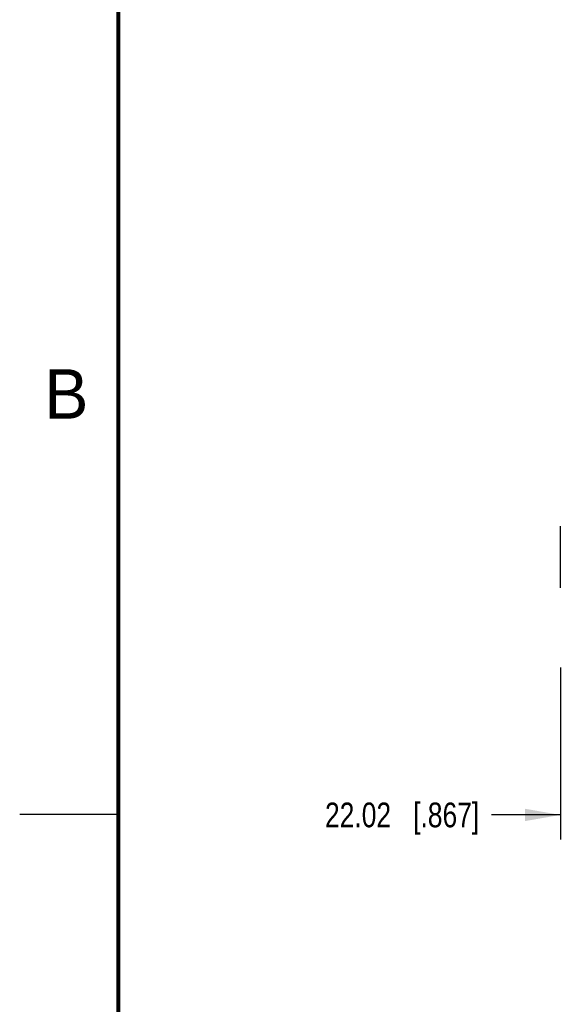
# Model space of a CAD drawing. Header units: inches. Extents: x 0 to 22, y 0 to 17.
# Tile 2 of 51: x 0 to 2.7, y 3.3 to 8.3. Entities that reach past the tile are written whole.
import ezdxf

# ---------------------------------------------------------------- set-up
doc = ezdxf.new("R2010")
doc.units = ezdxf.units.IN
doc.header["$LTSCALE"] = 1.21
doc.header["$MEASUREMENT"] = 0
doc.layers.get('0').update_dxf_attribs({"linetype": 'CONTINUOUS'})
doc.layers.add('DIMENSIONS', color=7, linetype='CONTINUOUS')
doc.styles.get("Standard").update_dxf_attribs({"font": 'txt', "width": 0.8})
doc.styles.add('TEXTSTYLE_2', font='txt')
doc.dimstyles.new('DIMSTYLE_2', dxfattribs={"dimtxt": 0.125, "dimasz": 0.18, "dimexe": 0.125, "dimexo": 0.0625, "dimgap": 0.0625, "dimtad": 0, "dimtih": 1, "dimtoh": 1, "dimdsep": 46, "dimtxsty": 'STANDARD', "dimblk": '_FILLED', "dimblk1": '_FILLED', "dimblk2": '_FILLED', "dimcen": 0.09, "dimazin": 2, "dimtfac": 1, "dimtofl": 0, "dimtmove": 0, "dimatfit": 3, "dimldrblk": '_FILLED', "dimfxl": 1, "dimtolj": 1, "dimarcsym": 0})

# ---------------------------------------------------------------- blocks, each defined once
blk = doc.blocks.new('_FILLED')
at = {"color": 0, "linetype": 'BYBLOCK'}
blk.add_solid([(0, 0), (-1, 0.174), (-1, -0.174)], dxfattribs=at)
blk = doc.blocks.new('*D6')
at = {"layer": 'DIMENSIONS', "color": 2, "linetype": 'CONTINUOUS'}
for p, q in [((3.6039, 5.4849), (3.6039, 4.1212)), ((2.7368, 4.9913), (2.7368, 4.1212)), ((2.7368, 4.2462), (2.3884, 4.2462)), ((3.6039, 4.2462), (3.9639, 4.2462))]:
    blk.add_line(p, q, dxfattribs=at)
at = {"layer": 'DIMENSIONS', "color": 2, "linetype": 'CONTINUOUS', "xscale": 0.18, "yscale": 0.18, "zscale": 0.18}
blk.add_blockref('_FILLED', (2.7368, 4.2462), dxfattribs=at)
at = {"layer": 'DIMENSIONS', "color": 2, "linetype": 'CONTINUOUS', "xscale": 0.18, "yscale": 0.18, "zscale": 0.18, "rotation": 180}
blk.add_blockref('_FILLED', (3.6039, 4.2462), dxfattribs=at)
at = {"layer": 'DIMENSIONS', "color": 2, "linetype": 'CONTINUOUS', "insert": (2.3259, 4.3087), "char_height": 0.125, "width": 1.225, "attachment_point": 3, "line_spacing_factor": 0.9}
blk.add_mtext('22.02{\\ftxt.shx;\\W1.000000;\\H0.125000; }[.867]', dxfattribs=at)

msp = doc.modelspace()

# ---------------------------------------------------------------- linework, layer by layer
at = {"color": 40, "linetype": 'CONTINUOUS'}
msp.add_line((2.7358, 5.7061), (2.7358, 5.3944), dxfattribs=at)
at = {"color": 2, "linetype": 'CONTINUOUS'}
msp.add_line((0, 4.25), (0.5, 4.25), dxfattribs=at)
at = {"color": 7, "linetype": 'CONTINUOUS', "const_width": 0.02}
msp.add_lwpolyline([(0.5, 16.5), (0.5, 0.5)], dxfattribs=at)

# ---------------------------------------------------------------- texts
at = {"color": 2, "linetype": 'CONTINUOUS', "insert": (0.125, 6.5), "char_height": 0.25, "width": 0.25, "attachment_point": 1, "line_spacing_factor": 0.9, "style": 'TEXTSTYLE_2'}
msp.add_mtext('B', dxfattribs=at)

# ---------------------------------------------------------------- dimensions: what is measured, and where the dimension line sits
at = {"layer": 'DIMENSIONS', "color": 2, "linetype": 'CONTINUOUS'}
dim = msp.add_linear_dim(base=(2.7368, 4.2462), p1=(3.6039, 5.5474), p2=(2.7368, 5.0538), angle=180, dimstyle='DIMSTYLE_2', dxfattribs=at)
dim.commit()
dim.dimension.update_dxf_attribs({"geometry": '*D6', "text_midpoint": (1.7134, 4.2462), "dimtype": 160})

doc.saveas('drawing.dxf')
